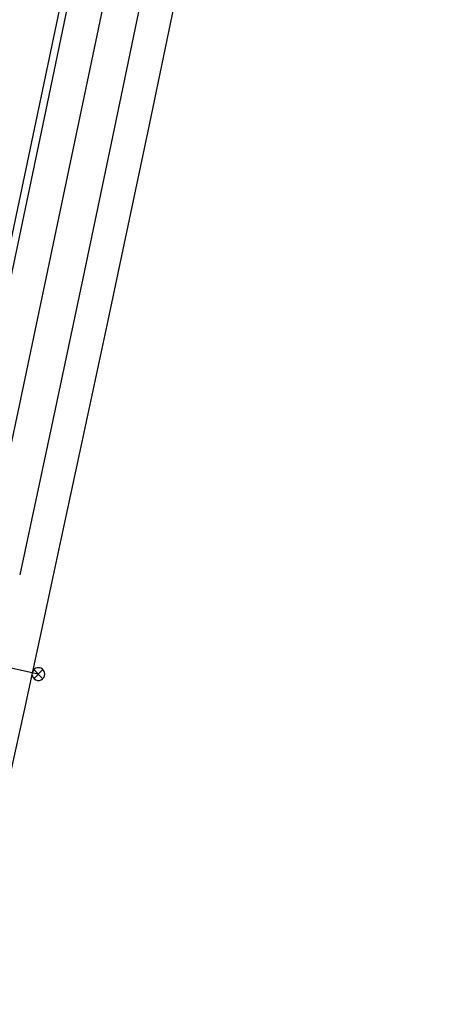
# Model space of a CAD drawing. Extents: x 459406 to 461721, y 413308 to 423218.
# Tile 149 of 256: x 461240 to 461292, y 418157 to 418280. Entities that reach past the tile are written whole.
import ezdxf

# ---------------------------------------------------------------- set-up
doc = ezdxf.new("R2010")
doc.units = 0
doc.header["$LTSCALE"] = 2
doc.header["$MEASUREMENT"] = 0
doc.linetypes.add('AUSGEZOGEN', pattern=[0])
doc.linetypes.add('STRICHPT-X3', pattern=[3, 1.5, -0.75, 0, -0.75])
for name, color, linetype in [('A-Böschungen', 15, 'CONTINUOUS'), ('ACHSE', 1, 'STRICHPT-X3'), ('FBR', 8, 'CONTINUOUS'), ('LAGEPLAN', 15, 'AUSGEZOGEN'), ('NBS-TRASSE', 7, 'CONTINUOUS')]:
    doc.layers.add(name, color=color, linetype=linetype)

msp = doc.modelspace()

# ---------------------------------------------------------------- linework, layer by layer
at = {"layer": 'A-Böschungen'}
for points in [[(461285.17, 418411.9), (461279.27, 418382.98), (461278.08, 418376.84), (461276.88, 418370.66), (461275.69, 418364.56), (461274.49, 418358.42), (461273.29, 418352.26), (461272.08, 418346.13), (461270.87, 418340), (461269.23, 418331.82), (461267.59, 418323.63), (461265.93, 418315.46), (461264.27, 418307.29), (461262.59, 418299.12), (461260.9, 418290.95), (461255.8, 418266.46), (461250.63, 418241.97), (461248.9, 418233.82), (461247.15, 418225.67), (461245.41, 418217.54), (461243.64, 418209.35)], [(461269.85, 418403.98), (461266.41, 418385.43), (461265.24, 418379.35), (461264.04, 418373.16), (461262.85, 418367.03), (461261.66, 418360.9), (461260.47, 418354.8), (461259.26, 418348.66), (461258.05, 418342.53), (461256.43, 418334.36), (461254.79, 418326.21), (461253.14, 418318.04), (461251.48, 418309.89), (461249.81, 418301.73), (461248.14, 418293.58), (461243.05, 418269.11), (461237.91, 418244.67), (461236.18, 418236.52), (461234.44, 418228.37), (461232.7, 418220.25), (461230.85, 418211.63)], [(461243.69, 418209.55), (461243.64, 418209.35), (461242.29, 418203.09)], [(461242.29, 418203.09), (461241.89, 418201.21), (461240.13, 418193.08), (461238.61, 418186.07), (461237.1, 418179.12), (461235.57, 418172.12), (461234.05, 418165.13), (461232.52, 418158.16), (461230.98, 418151.18), (461229.44, 418144.21), (461228.35, 418139.3), (461227.27, 418134.46), (461226.18, 418129.56), (461225.09, 418124.69), (461224, 418119.81), (461222.92, 418114.91), (461221.83, 418110.02), (461220.76, 418105.15), (461219.69, 418100.26), (461218.63, 418095.37)]]:
    msp.add_lwpolyline(points, dxfattribs=at)
at = {"layer": 'ACHSE', "flags": 128}
msp.add_lwpolyline([(461161.88, 420437.76, -0.000001), (461165.78, 420419.42, -0.000002), (461167.09, 420413.31), (461177.49, 420364.41), (461187.91, 420315.5), (461193.11, 420291.05), (461198.32, 420266.6, 0.000013), (461200.55, 420256.1, -0.000008), (461202.78, 420245.61, -0.000126), (461202.84, 420245.34, -0.000011), (461203.52, 420242.15, -0.001203), (461205.52, 420232.59, -0.000771), (461208.59, 420217.67, -0.001324), (461210.77, 420206.86, -0.001044), (461213.46, 420193.14, -0.001041), (461215.82, 420180.84, -0.001046), (461218.13, 420168.58, -0.001043), (461220.38, 420156.31, -0.00104), (461222.59, 420143.98, -0.00104), (461224.74, 420131.65, -0.001043), (461226.84, 420119.35, -0.001046), (461228.88, 420107.04, -0.001042), (461230.89, 420094.68, -0.001044), (461232.83, 420082.32, -0.001045), (461234.73, 420069.98, -0.001048), (461236.57, 420057.6, -0.00105), (461238.36, 420045.24, -0.001042), (461240.1, 420032.88, -0.00104), (461241.79, 420020.48, -0.001038), (461243.43, 420008.07, -0.00104), (461245.01, 419995.69, -0.001048), (461246.55, 419983.28, -0.001048), (461248.03, 419970.87, -0.001045), (461249.46, 419958.47, -0.001042), (461250.84, 419946.03, -0.00104), (461252.16, 419933.58, -0.001043), (461253.44, 419921.16, -0.001047), (461254.66, 419908.73, -0.001046), (461255.83, 419896.28, -0.001044), (461256.95, 419883.83, -0.001044), (461258.01, 419871.37, -0.001042), (461259.03, 419858.92, -0.001041), (461259.99, 419846.45, -0.001045), (461260.9, 419833.96, -0.00105), (461261.76, 419821.51, -0.001044), (461262.56, 419809.09, -0.001035), (461263.31, 419796.56, -0.001039), (461264.02, 419784.01, -0.001052), (461264.67, 419771.6, -0.001051), (461265.26, 419759.2, -0.001036), (461265.81, 419746.63, -0.001035), (461266.31, 419734.06, -0.001048), (461266.74, 419721.64, -0.001053), (461267.13, 419709.21, -0.001043), (461267.47, 419696.65, -0.001038), (461267.78, 419683.02, -0.001246), (461267.99, 419671.66, -0.000845), (461268.2, 419656.35, -0.001335), (461268.29, 419646.66, -0.000076), (461268.34, 419639.67, -0.000344), (461268.35, 419638.12, -0.000008), (461268.39, 419629.89, 0.000017), (461268.44, 419621.66, 0.000001), (461268.5, 419609.16, -0.000009), (461268.57, 419596.66, -0.000011), (461268.64, 419584.16, 0.000013), (461268.7, 419571.66, 0.000007), (461268.77, 419559.16, -0.00001), (461268.84, 419546.66), (461269.1, 419496.66), (461269.37, 419446.66), (461269.63, 419396.66), (461269.9, 419346.67), (461270.16, 419296.67), (461270.43, 419246.67), (461270.69, 419196.67), (461270.96, 419146.67), (461271.22, 419096.67), (461271.49, 419046.67), (461271.75, 418996.67, -0.00001), (461271.82, 418984.17, 0.000007), (461271.88, 418971.67, 0.000013), (461271.95, 418959.17, -0.00001), (461272.02, 418946.67, -0.00001), (461272.08, 418934.17, 0.00001), (461272.15, 418921.67, 0.00001), (461272.21, 418909.17, -0.00001), (461272.28, 418896.67, -0.00001), (461272.35, 418884.17, 0.00001), (461272.41, 418871.67, 0.00001), (461272.48, 418859.17, -0.000008), (461272.55, 418846.67, -0.000012), (461272.61, 418834.17, 0.000001), (461272.68, 418821.67, 0.000028), (461272.72, 418813.34, -0.000014), (461272.77, 418805, -0.000517), (461272.77, 418803.54, -0.00011), (461272.79, 418796.67, -0.00198), (461272.78, 418786.97, -0.001256), (461272.67, 418771.67, -0.001874), (461272.51, 418760.32, -0.00156), (461272.22, 418746.68, -0.001561), (461271.89, 418734.16, -0.001568), (461271.47, 418721.69, -0.001564), (461270.98, 418709.23, -0.001556), (461270.41, 418696.71, -0.001558), (461269.76, 418684.2, -0.001564), (461269.03, 418671.75, -0.001572), (461268.22, 418659.29, -0.001568), (461267.34, 418646.81, -0.001561), (461266.38, 418634.35, -0.001559), (461265.34, 418621.89, -0.001562), (461264.22, 418609.41, -0.001569), (461263.02, 418597, -0.001568), (461261.75, 418584.58, -0.001563), (461260.4, 418572.14, -0.001556), (461258.97, 418559.71, -0.001558), (461257.46, 418547.31, -0.001565), (461255.88, 418534.9, -0.001566), (461254.22, 418522.52, -0.001565), (461252.48, 418510.16, -0.001561), (461250.66, 418497.77, -0.001562), (461248.77, 418485.4, -0.001565), (461246.8, 418473.07, -0.001567), (461244.75, 418460.75, -0.001565), (461242.63, 418448.42, -0.001562), (461240.43, 418436.12, -0.001561), (461238.15, 418423.83, -0.001563), (461235.79, 418411.54, -0.001567), (461233.36, 418399.29, -0.001565), (461230.85, 418387.07, -0.00156), (461228.26, 418374.82, -0.001559), (461225.6, 418362.59, -0.001563), (461222.86, 418350.41, -0.001567), (461220.05, 418338.24, -0.001564), (461217.16, 418326.07, -0.001562), (461214.19, 418313.92, -0.001563), (461211.15, 418301.8, -0.001563), (461207.62, 418288.1, -0.002038), (461204.84, 418277.61, -0.001089), (461200.88, 418263.05, -0.001658), (461198.22, 418253.5, -0.000013), (461197.53, 418251.04, -0.000228), (461197.49, 418250.9, -0.000007), (461194.46, 418240.17, 0.000006), (461191.43, 418229.44), (461184.63, 418205.39), (461177.83, 418181.33, 0.000005), (461174.44, 418169.3, -0.000005), (461171.04, 418157.27, -0.000019), (461167.64, 418145.24, 0.000019), (461164.24, 418133.21), (461157.44, 418109.15), (461150.65, 418085.09, 0.000005), (461147.25, 418073.06, -0.000001), (461143.85, 418061.03, -0.000002), (461140.45, 418049.01, -0.000002), (461137.05, 418036.98, -0.000015), (461133.65, 418024.95, 0.000019), (461130.25, 418012.92), (461123.46, 417988.86), (461116.66, 417964.8, 0.000001), (461115.31, 417960.01, 0.000001), (461112.35, 417949.55, 0.000375), (461111.88, 417947.88, 0.000088), (461109.88, 417940.74, 0.001331), (461107.28, 417931.38, 0.000846), (461103.25, 417916.63, 0.001238), (461100.29, 417905.61, 0.001041), (461096.83, 417892.47, 0.001036), (461093.69, 417880.37, 0.001036), (461090.61, 417868.26, 0.001038), (461087.57, 417856.12, 0.00104), (461084.59, 417844, 0.001041), (461081.65, 417831.86, 0.001037), (461078.77, 417819.68, 0.001037), (461075.93, 417807.51, 0.001036), (461073.15, 417795.32, 0.001043), (461070.41, 417783.09, 0.001049), (461067.73, 417770.91, 0.00104), (461065.11, 417758.74, 0.001034), (461062.53, 417746.46, 0.00103), (461059.99, 417734.18, 0.001036), (461057.52, 417721.97, 0.001044), (461055.1, 417709.74, 0.001039), (461052.71, 417697.44, 0.00104), (461050.38, 417685.14, 0.001043), (461048.11, 417672.86, 0.001039), (461045.89, 417660.59, 0.001034), (461043.72, 417648.25, 0.001037), (461041.59, 417635.89, 0.001045), (461039.53, 417623.61, 0.001043), (461037.52, 417611.32, 0.001035), (461035.54, 417598.93, 0.001032), (461033.62, 417586.54, 0.001037), (461031.76, 417574.21, 0.001044), (461029.95, 417561.86, 0.001041), (461028.19, 417549.47, 0.001039), (461026.47, 417537.08, 0.00104), (461024.82, 417524.7, 0.001038), (461023.21, 417512.31, 0.001036), (461021.65, 417499.9, 0.001039), (461020.15, 417487.47, 0.001043), (461018.7, 417475.08, 0.001041), (461017.3, 417462.68, 0.001038), (461015.95, 417450.23, 0.001035), (461014.65, 417437.76, 0.00104), (461013.4, 417425.36, 0.001038), (461012.21, 417412.95, 0.001032), (461011.07, 417400.47, 0.001036), (461009.97, 417388, 0.001039), (461008.93, 417375.56, 0.001048), (461007.95, 417363.09, 0.001048), (461007.01, 417350.63, 0.001037), (461005.98, 417336.12, 0.001443), (461005.3, 417325.69, 0.000621), (461004.39, 417310.95, 0.000896), (461003.79, 417300.74, 0.000001), (461003.78, 417300.53, 0.000151), (461003.78, 417300.53, 0.000033), (461003.08, 417288.15, -0.000002), (461002.39, 417275.78), (461000.98, 417250.82), (460999.58, 417225.86), (460996.77, 417175.93), (460993.97, 417126.01, 0), (460992.56, 417101.05, 0), (460991.16, 417076.09), (460988.35, 417026.17, 0.000005), (460987.42, 417009.53, 0.000002), (460985.55, 416976.25)], format="xyb", dxfattribs=at)
at = {"layer": 'FBR'}
for points in [[(461188.42, 418282.04, -0.001089), (461184.48, 418267.55, -0.001658), (461181.86, 418258.11, -0.000013), (461181.17, 418255.65, -0.000228), (461181.13, 418255.52, -0.000007), (461178.1, 418244.79, 0.000006), (461175.07, 418234.07), (461168.27, 418210.01), (461161.47, 418185.95, 0.000005), (461158.08, 418173.92, -0.000005), (461154.68, 418161.89, -0.000019), (461151.28, 418149.86, 0.000019), (461147.88, 418137.83), (461141.08, 418113.77), (461134.29, 418089.72, 0.000005), (461130.89, 418077.69, -0.000001), (461127.49, 418065.66, -0.000002), (461124.09, 418053.63, -0.000002), (461120.69, 418041.6, -0.000015), (461117.29, 418029.57, 0.000019), (461113.89, 418017.54)], [(461205.93, 418288.54, -0.002038), (461203.15, 418278.07, -0.001089), (461199.19, 418263.52, -0.001658), (461196.54, 418253.98, -0.000013), (461195.85, 418251.52, -0.000228), (461195.81, 418251.38, -0.000007), (461192.78, 418240.65, 0.000006), (461189.74, 418229.92), (461182.95, 418205.86), (461176.15, 418181.8, 0.000005), (461172.75, 418169.77, -0.000005), (461169.35, 418157.74, -0.000019), (461165.95, 418145.71, 0.000019), (461162.55, 418133.69), (461155.76, 418109.63), (461148.96, 418085.57, 0.000005), (461145.56, 418073.54, -0.000001), (461142.16, 418061.51, -0.000002), (461138.77, 418049.48, -0.000002), (461135.37, 418037.45, -0.000015), (461131.97, 418025.42, 0.000019), (461128.57, 418013.39)], [(461172.64, 418156.5, -0.000019), (461169.32, 418144.76, 0.000019), (461165.92, 418132.73), (461159.13, 418108.68), (461152.33, 418084.62, 0.000005), (461148.93, 418072.59, -0.000001), (461145.53, 418060.56, -0.000002), (461142.13, 418048.53, -0.000002), (461138.74, 418036.5, -0.000015), (461135.34, 418024.47, 0.000019), (461131.94, 418012.44)], [(461224.31, 418283.75, -0.002038), (461221.49, 418273.12, -0.001089), (461217.51, 418258.49, -0.001658), (461214.83, 418248.83, -0.000013), (461214.14, 418246.37, -0.000228), (461214.09, 418246.21, -0.000007), (461211.06, 418235.48, 0.000006), (461208.03, 418224.75), (461201.23, 418200.7), (461194.43, 418176.64, 0.000005), (461191.04, 418164.61, -0.000005), (461187.64, 418152.58, -0.000019), (461184.24, 418140.55, 0.000019), (461180.84, 418128.52), (461174.04, 418104.46), (461167.25, 418080.4, 0.000005), (461163.85, 418068.37, -0.000001), (461160.45, 418056.35, -0.000002), (461157.05, 418044.32, -0.000002), (461153.65, 418032.29, -0.000015), (461150.25, 418020.26, 0.000019), (461146.85, 418008.23)], [(461100.3, 417969.43, 0.000001), (461098.95, 417964.64)], [(461114.97, 417965.28, 0.000001), (461113.62, 417960.49)], [(461118.34, 417964.33, 0.000001), (461116.99, 417959.54)], [(461133.26, 417960.11, 0.000001), (461131.91, 417955.32)]]:
    msp.add_lwpolyline(points, format="xyb", dxfattribs=at)
at = {"layer": 'LAGEPLAN', "linetype": 'Continuous'}
for p, q in [((461241.95, 418197.79), (461227.69, 418200.87)), ((461242.53, 418197.21), (461241.4, 418198.35)), ((461241.4, 418197.21), (461242.53, 418198.35))]:
    msp.add_line(p, q, dxfattribs=at)
for points in [[(461262.7, 418295.69), (461248.3, 418298.64), (461229.99, 418211.77)], [(461242.76, 418197.78), (461242.73, 418198), (461242.64, 418198.21), (461242.49, 418198.38), (461242.3, 418198.51), (461242.08, 418198.57), (461241.85, 418198.57), (461241.63, 418198.51), (461241.44, 418198.38), (461241.29, 418198.21), (461241.2, 418198), (461241.16, 418197.78), (461241.2, 418197.55), (461241.29, 418197.35), (461241.44, 418197.17), (461241.63, 418197.05), (461241.85, 418196.99), (461242.08, 418196.99), (461242.3, 418197.05), (461242.49, 418197.17), (461242.64, 418197.35), (461242.73, 418197.55), (461242.76, 418197.78)]]:
    msp.add_lwpolyline(points, dxfattribs=at)
at = {"layer": 'NBS-TRASSE'}
for points in [[(461285.98, 418468.68), (461284.67, 418461.07), (461281.51, 418443.28), (461278.29, 418425.49), (461275.01, 418407.72), (461271.67, 418389.96), (461268.27, 418372.21), (461264.81, 418354.47), (461261.31, 418336.74), (461257.75, 418319.02), (461254.15, 418301.31), (461250.51, 418283.61), (461246.83, 418265.91), (461243.12, 418248.23), (461239.37, 418230.55), (461235.17, 418210.93)], [(461290.43, 418467.95), (461289.08, 418460.19), (461285.93, 418442.39), (461282.7, 418424.6), (461279.42, 418406.81), (461276.07, 418389.04), (461272.67, 418371.28), (461269.21, 418353.54), (461265.7, 418335.8), (461262.15, 418318.07), (461258.55, 418300.35), (461254.91, 418282.63), (461251.22, 418264.93), (461247.51, 418247.23), (461243.76, 418229.54), (461239.62, 418210.21)]]:
    msp.add_lwpolyline(points, dxfattribs=at)

doc.saveas('drawing.dxf')
